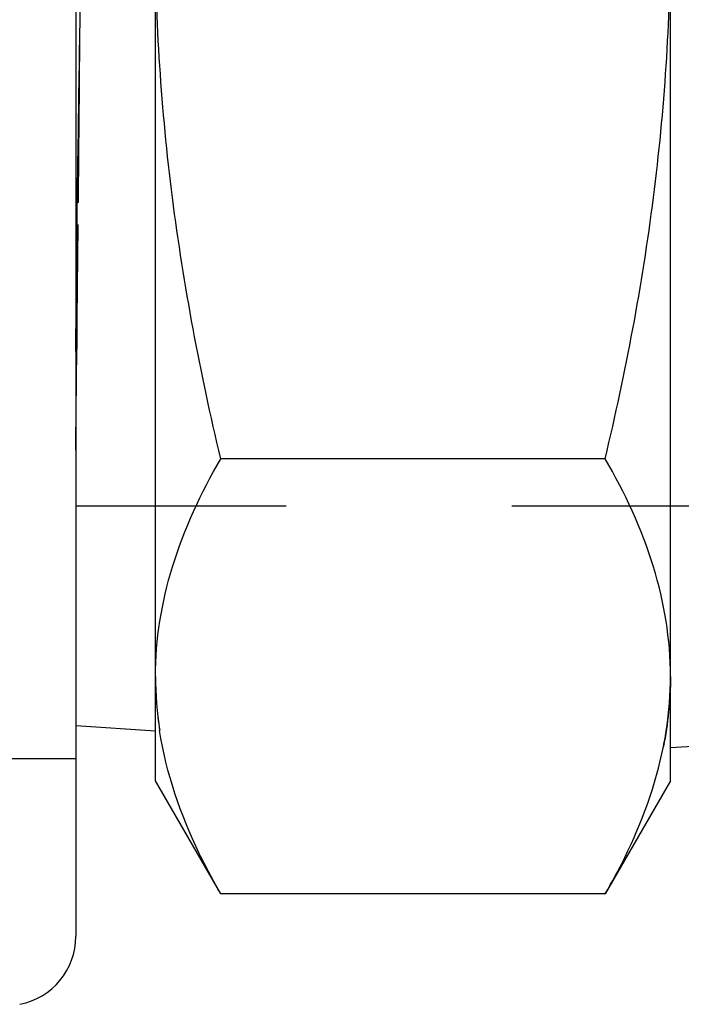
# Model space of a CAD drawing. Header units: millimetres. Extents: x 401 to 599, y 451 to 549.
# Tile 2 of 28: x 529 to 549, y 454 to 482. Entities that reach past the tile are written whole.
import ezdxf

# ---------------------------------------------------------------- set-up
doc = ezdxf.new("R2010")
doc.units = ezdxf.units.MM
doc.header["$LTSCALE"] = 65.185185
doc.linetypes.add('HIDDEN', pattern=[0.2, 0.1, -0.1])
doc.layers.add('KONST.EL_MIT_GEO', color=7, linetype='CONTINUOUS')

msp = doc.modelspace()

# ---------------------------------------------------------------- linework, layer by layer
at = {"layer": 'KONST.EL_MIT_GEO', "color": 7, "linetype": 'Continuous'}
for p, q in [((531.052, 544.13), (531.052, 455.87)), ((548.217, 460.359), (548.217, 539.641)), ((533.352, 463.376), (533.352, 536.624)), ((546.332, 469.66), (535.237, 469.66)), ((533.352, 461.791), (531.052, 461.943)), ((533.352, 460.359), (533.352, 461.791)), ((549.186, 461.374), (548.217, 461.31)), ((535.237, 457.092), (533.352, 460.359)), ((548.217, 460.359), (546.332, 457.092)), ((546.332, 457.092), (535.237, 457.092))]:
    msp.add_line(p, q, dxfattribs=at)
at = {"layer": 'KONST.EL_MIT_GEO', "color": 8, "linetype": 'HIDDEN'}
for p, q in [((531.174, 482.218), (531.232, 500)), ((531.052, 477.153), (531.128, 477.065)), ((531.128, 477.065), (531.095, 477.036)), ((576.232, 468.287), (531.052, 468.287)), ((533.352, 461.791), (533.352, 463.376)), ((488.052, 461), (531.052, 461))]:
    msp.add_line(p, q, dxfattribs=at)
msp.add_arc((-1785.118, 498.113), 2316.341, 359.302279, 359.479351, dxfattribs=at)
at = {"layer": 'KONST.EL_MIT_GEO', "color": 7, "linetype": 'Continuous'}
for centre, radius, start, end in [((543.597, 463.384), 10.245, 180.0444, 188.8175), ((529.052, 455.87), 2, 281, 0)]:
    msp.add_arc(centre, radius, start, end, dxfattribs=at)
for points, knots in [([(535.237, 469.66), (534.643, 472.145), (533.691, 477.171), (533.352, 482.28), (533.352, 484.83)], [0, 0, 0, 0, 0.500562, 1, 1, 1, 1]), ([(546.332, 469.66), (546.926, 472.145), (547.878, 477.171), (548.217, 482.28), (548.217, 484.83)], [0, 0, 0, 0, 0.500562, 1, 1, 1, 1]), ([(533.352, 463.376), (533.352, 464.443), (533.721, 466.658), (534.668, 468.673), (535.237, 469.66)], [0, 0, 0, 0, 0.483396, 1, 1, 1, 1]), ([(548.217, 463.376), (548.217, 464.443), (547.848, 466.658), (546.901, 468.673), (546.332, 469.66)], [0, 0, 0, 0, 0.483396, 1, 1, 1, 1]), ([(548.013, 461.347), (548.047, 461.515), (548.165, 462.185), (548.217, 462.867), (548.217, 463.376)], [0, 0, 0, 0, 0.251996, 1, 1, 1, 1]), ([(535.237, 457.092), (535.017, 457.475), (534.223, 458.96), (533.663, 460.584), (533.473, 461.814)], [0, 0, 0, 0, 0.261883, 1, 1, 1, 1]), ([(546.332, 457.092), (546.531, 457.438), (547.255, 458.783), (547.792, 460.239), (548.013, 461.347)], [0, 0, 0, 0, 0.260847, 1, 1, 1, 1])]:
    msp.add_open_spline(points, degree=3, knots=knots, dxfattribs=at)
at = {"layer": 'KONST.EL_MIT_GEO', "color": 8, "linetype": 'HIDDEN'}
for points, knots in [([(531.095, 477.036), (531.101, 477.451), (531.129, 479.178), (531.155, 480.906), (531.174, 482.218)], [0, 0, 0, 0, 0.240103, 1, 1, 1, 1]), ([(531.128, 477.065), (531.132, 477.477), (531.148, 479.195), (531.163, 480.913), (531.174, 482.218)], [0, 0, 0, 0, 0.239935, 1, 1, 1, 1]), ([(531.052, 472.751), (531.055, 473.09), (531.07, 474.518), (531.084, 475.947), (531.095, 477.036)], [0, 0, 0, 0, 0.237351, 1, 1, 1, 1])]:
    msp.add_open_spline(points, degree=3, knots=knots, dxfattribs=at)
for points in [[(533.352, 463.376), (533.352, 462.854), (533.394, 462.332), (533.475, 461.814)], [(548.217, 463.376), (548.217, 462.697), (548.145, 462.016), (548.012, 461.347)]]:
    msp.add_open_spline(points, degree=3, dxfattribs=at)

doc.saveas('drawing.dxf')
